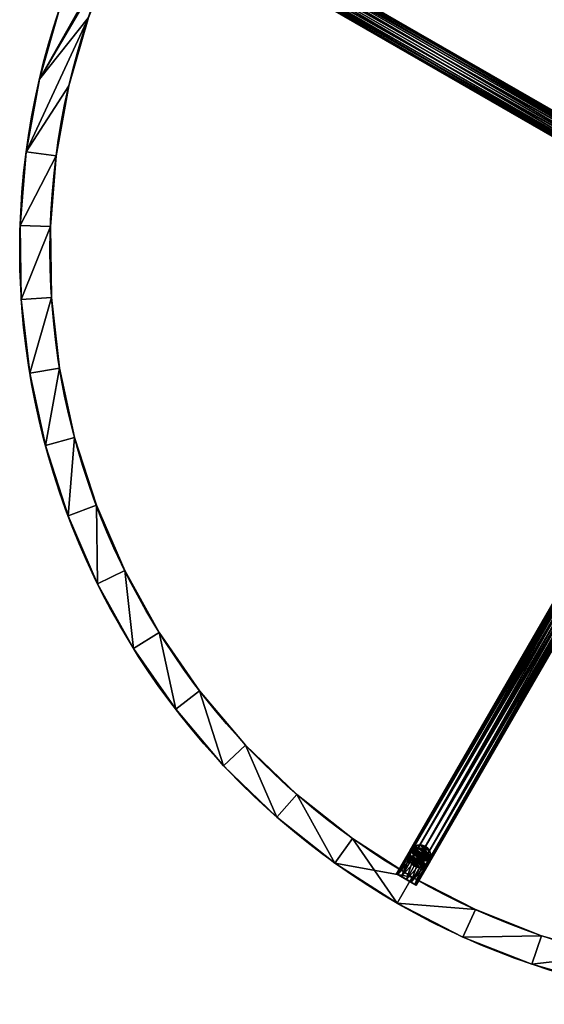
# Model space of a CAD drawing. Extents: x 0 to 457, y -4 to 453.
# Tile 1 of 256: x 37 to 106, y 33 to 163. Entities that reach past the tile are written whole.
import ezdxf

# ---------------------------------------------------------------- set-up
doc = ezdxf.new("R2010")
doc.units = 0
doc.layers.get('0').update_dxf_attribs({"color": 13, "linetype": 'CONTINUOUS'})

# ---------------------------------------------------------------- blocks, each defined once
blk = doc.blocks.new('GROUP_25')
for p, q in [((0.75, 2.8), (0.75, 2.8, 500)), ((1.5, 3), (1.5, 3, 500)), ((2.25, 2.8), (2.25, 2.8, 500)), ((0, 1.5), (0, 1.5, 500)), ((0.2, 2.25), (0.2, 2.25, 500)), ((2.8, 2.25), (2.8, 2.25, 500)), ((3, 1.5), (3, 1.5, 500)), ((0.2, 0.75), (0.2, 0.75, 500)), ((0.75, 0.2), (0.75, 0.2, 500)), ((1.5, 0), (1.5, 0, 500)), ((2.25, 0.2), (2.25, 0.2, 500)), ((2.8, 0.75), (2.8, 0.75, 500))]:
    blk.add_line(p, q)
at = {"extrusion": (0, 0, -1)}
for centre in [(-1.5, 1.5, -500), (-1.5, 1.5)]:
    blk.add_circle(centre, 1.5, dxfattribs=at)
mesh = blk.add_polyface()
corners = [(0.2, 2.25), (0.2, 0.75), (0, 1.5), (0.75, 2.8), (0.75, 0.2), (1.5, 3), (1.5, 0), (2.25, 2.8), (2.25, 0.2), (2.8, 2.25), (2.8, 0.75), (3, 1.5)]
mesh.append_faces([[corners[k] for k in face] for face in [(0, 1, 2), (10, 9, 11)]], dxfattribs={"vtx0": -1})
mesh.append_faces([[corners[k] for k in face] for face in [(1, 3, 4), (4, 5, 6), (6, 7, 8), (8, 9, 10)]], dxfattribs={"vtx0": -1, "vtx1": -1})
mesh.append_faces([[corners[k] for k in face] for face in [(1, 0, 3), (4, 3, 5), (6, 5, 7), (8, 7, 9)]], dxfattribs={"vtx0": -1, "vtx2": -1})
mesh = blk.add_polyface()
corners = [(0.2, 0.75, 500), (0.2, 2.25, 500), (0, 1.5, 500), (0.75, 0.2, 500), (0.75, 2.8, 500), (1.5, 0, 500), (1.5, 3, 500), (2.25, 0.2, 500), (2.25, 2.8, 500), (2.8, 0.75, 500), (2.8, 2.25, 500), (3, 1.5, 500)]
mesh.append_faces([[corners[k] for k in face] for face in [(0, 1, 2), (10, 9, 11)]], dxfattribs={"vtx0": -1})
mesh.append_faces([[corners[k] for k in face] for face in [(1, 3, 4), (4, 5, 6), (6, 7, 8), (8, 9, 10)]], dxfattribs={"vtx0": -1, "vtx1": -1})
mesh.append_faces([[corners[k] for k in face] for face in [(1, 0, 3), (4, 3, 5), (6, 5, 7), (8, 7, 9)]], dxfattribs={"vtx0": -1, "vtx2": -1})
mesh = blk.add_polyface()
corners = [(0.75, 2.8, 500), (0.2, 2.25), (0.2, 2.25, 500), (0.75, 2.8)]
mesh.append_faces([[corners[k] for k in face] for face in [(0, 1, 2), (1, 0, 3)]], dxfattribs={"vtx0": -1})
mesh = blk.add_polyface()
corners = [(0.75, 2.8, 500), (1.5, 3), (0.75, 2.8), (1.5, 3, 500)]
mesh.append_faces([[corners[k] for k in face] for face in [(0, 1, 2), (1, 0, 3)]], dxfattribs={"vtx0": -1})
mesh = blk.add_polyface()
corners = [(1.5, 3, 500), (2.25, 2.8), (1.5, 3), (2.25, 2.8, 500)]
mesh.append_faces([[corners[k] for k in face] for face in [(0, 1, 2), (1, 0, 3)]], dxfattribs={"vtx0": -1})
mesh = blk.add_polyface()
corners = [(2.25, 2.8), (2.8, 2.25, 500), (2.8, 2.25), (2.25, 2.8, 500)]
mesh.append_faces([[corners[k] for k in face] for face in [(0, 1, 2), (1, 0, 3)]], dxfattribs={"vtx0": -1})
mesh = blk.add_polyface()
corners = [(0.2, 2.25, 500), (0, 1.5), (0, 1.5, 500), (0.2, 2.25)]
mesh.append_faces([[corners[k] for k in face] for face in [(0, 1, 2), (1, 0, 3)]], dxfattribs={"vtx0": -1})
mesh = blk.add_polyface()
corners = [(0, 1.5, 500), (0.2, 0.75), (0.2, 0.75, 500), (0, 1.5)]
mesh.append_faces([[corners[k] for k in face] for face in [(0, 1, 2), (1, 0, 3)]], dxfattribs={"vtx0": -1})
mesh = blk.add_polyface()
corners = [(2.8, 2.25), (3, 1.5, 500), (3, 1.5), (2.8, 2.25, 500)]
mesh.append_faces([[corners[k] for k in face] for face in [(0, 1, 2), (1, 0, 3)]], dxfattribs={"vtx0": -1})
mesh = blk.add_polyface()
corners = [(3, 1.5), (2.8, 0.75, 500), (2.8, 0.75), (3, 1.5, 500)]
mesh.append_faces([[corners[k] for k in face] for face in [(0, 1, 2), (1, 0, 3)]], dxfattribs={"vtx0": -1})
mesh = blk.add_polyface()
corners = [(0.2, 0.75, 500), (0.75, 0.2), (0.75, 0.2, 500), (0.2, 0.75)]
mesh.append_faces([[corners[k] for k in face] for face in [(0, 1, 2), (1, 0, 3)]], dxfattribs={"vtx0": -1})
mesh = blk.add_polyface()
corners = [(1.5, 0, 500), (0.75, 0.2), (1.5, 0), (0.75, 0.2, 500)]
mesh.append_faces([[corners[k] for k in face] for face in [(0, 1, 2), (1, 0, 3)]], dxfattribs={"vtx0": -1})
mesh = blk.add_polyface()
corners = [(2.25, 0.2, 500), (1.5, 0), (2.25, 0.2), (1.5, 0, 500)]
mesh.append_faces([[corners[k] for k in face] for face in [(0, 1, 2), (1, 0, 3)]], dxfattribs={"vtx0": -1})
mesh = blk.add_polyface()
corners = [(2.8, 0.75), (2.25, 0.2, 500), (2.25, 0.2), (2.8, 0.75, 500)]
mesh.append_faces([[corners[k] for k in face] for face in [(0, 1, 2), (1, 0, 3)]], dxfattribs={"vtx0": -1})
blk = doc.blocks.new('COMPONENT_5')
at = {"xscale": 2.500000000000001, "yscale": 2.5, "zscale": 0.06800000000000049, "rotation": 360}
blk.add_blockref('GROUP_25', (10.33, -2.25, 47.84), dxfattribs=at)
at = {"extrusion": (-1, 3.15544e-31, -7.01934e-18), "xscale": 2.5, "yscale": 2.500000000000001, "zscale": 0.01833412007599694, "rotation": 90}
blk.add_blockref('GROUP_25', (2.25, 44.09, -14.33), dxfattribs=at)
at = {"extrusion": (-1, 0, -7.01934e-18), "xscale": 2.500000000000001, "yscale": 2.5, "zscale": 0.01833412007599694, "rotation": 90}
blk.add_blockref('GROUP_25', (2.25, 78.09, -14.33), dxfattribs=at)
at = {"extrusion": (-0.726464, 2.29232e-31, -0.687205), "xscale": 2.499999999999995, "yscale": 2.500000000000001, "zscale": 0.558594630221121, "rotation": 90}
blk.add_blockref('GROUP_25', (2.25, 46.4, -345.95), dxfattribs=at)
at = {"extrusion": (-0.978763, 3.08843e-31, 0.204995), "xscale": 2.5, "yscale": 2.500000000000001, "zscale": 0.4522442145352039, "rotation": 90}
blk.add_blockref('GROUP_25', (2.25, 46.01, -230.42), dxfattribs=at)
blk = doc.blocks.new('GROUP_23')
for p, rotation in [((246.38, 494.27, 114.83), 270), ((494.27, 249.32, 114.83), 180)]:
    blk.add_blockref('COMPONENT_5', p, dxfattribs=dict(rotation=rotation))
blk = doc.blocks.new('GROUP_1')
for p, q in [((100, 200), (100, 200, 4)), ((90.2, 199.52), (90.2, 199.52, 4)), ((109.8, 199.52), (109.8, 199.52, 4)), ((80.49, 198.08), (80.49, 198.08, 4)), ((119.51, 198.08), (119.51, 198.08, 4)), ((100, 196), (100, 196, 4)), ((90.59, 195.54), (90.59, 195.54, 4)), ((109.41, 195.54), (109.41, 195.54, 4)), ((129.03, 195.69), (129.03, 195.69, 4)), ((81.27, 194.16), (81.27, 194.16, 4)), ((118.73, 194.16), (118.73, 194.16, 4)), ((138.27, 192.39), (138.27, 192.39, 4)), ((127.87, 191.87), (127.87, 191.87, 4)), ((136.74, 188.69), (136.74, 188.69, 4)), ((147.14, 188.19), (147.14, 188.19, 4)), ((145.25, 184.66), (145.25, 184.66, 4)), ((155.56, 183.15), (155.56, 183.15, 4)), ((153.33, 179.82), (153.33, 179.82, 4)), ((163.44, 177.3), (163.44, 177.3, 4)), ((160.9, 174.21), (160.9, 174.21, 4)), ((170.71, 170.71), (170.71, 170.71, 4)), ((167.88, 167.88), (167.88, 167.88, 4)), ((177.3, 163.44), (177.3, 163.44, 4)), ((174.21, 160.9), (174.21, 160.9, 4)), ((183.15, 155.56), (183.15, 155.56, 4)), ((179.82, 153.33), (179.82, 153.33, 4)), ((188.19, 147.14), (188.19, 147.14, 4)), ((184.66, 145.25), (184.66, 145.25, 4)), ((192.39, 138.27), (192.39, 138.27, 4)), ((188.69, 136.74), (188.69, 136.74, 4)), ((195.69, 129.03), (195.69, 129.03, 4)), ((191.87, 127.87), (191.87, 127.87, 4))]:
    blk.add_line(p, q)
for centre, radius in [((100, 100), 100), ((100, 100, 4), 100), ((100, 100), 96), ((100, 100, 4), 96)]:
    blk.add_circle(centre, radius)
mesh = blk.add_polyface()
corners = [(0.48, 109.8), (0.48, 90.2), (0, 100), (1.92, 119.51), (1.92, 80.49), (4.31, 129.03), (4, 100), (4.46, 109.41), (7.61, 138.27), (5.84, 118.73), (8.13, 127.87), (11.81, 147.14), (11.31, 136.74), (15.34, 145.25), (16.85, 155.56), (20.18, 153.33), (22.7, 163.44), (25.79, 160.9), (29.29, 170.71), (32.12, 167.88), (36.56, 177.3), (39.1, 174.21), (44.44, 183.15), (46.67, 179.82), (52.86, 188.19), (54.75, 184.66), (61.73, 192.39), (63.26, 188.69), (70.97, 195.69), (72.13, 191.87), (80.49, 198.08), (81.27, 194.16), (90.2, 199.52), (90.59, 195.54), (100, 200), (100, 196), (109.8, 199.52), (109.41, 195.54), (118.73, 194.16), (119.51, 198.08), (127.87, 191.87), (129.03, 195.69), (136.74, 188.69), (138.27, 192.39), (145.25, 184.66), (147.14, 188.19), (153.33, 179.82), (155.56, 183.15), (160.9, 174.21), (163.44, 177.3), (167.88, 167.88), (170.71, 170.71), (174.21, 160.9), (177.3, 163.44), (179.82, 153.33), (183.15, 155.56), (184.66, 145.25), (188.19, 147.14), (188.69, 136.74), (192.39, 138.27), (191.87, 127.87), (194.16, 118.73), (195.69, 129.03), (195.54, 109.41), (196, 100), (198.08, 119.51), (4.31, 70.97), (4.46, 90.59), (7.61, 61.73), (5.84, 81.27), (8.13, 72.13), (11.81, 52.86), (11.31, 63.26), (15.34, 54.75), (16.85, 44.44), (20.18, 46.67), (22.7, 36.56), (25.79, 39.1), (29.29, 29.29), (32.12, 32.12), (36.56, 22.7), (39.1, 25.79), (44.44, 16.85), (46.67, 20.18), (52.86, 11.81), (54.75, 15.34), (61.73, 7.61), (63.26, 11.31), (70.97, 4.31), (72.13, 8.13), (80.49, 1.92), (81.27, 5.84), (90.2, 0.48), (90.59, 4.46), (100, 0), (100, 4), (109.8, 0.48), (109.41, 4.46), (118.73, 5.84), (119.51, 1.92), (127.87, 8.13), (129.03, 4.31), (136.74, 11.31), (138.27, 7.61), (145.25, 15.34), (147.14, 11.81), (153.33, 20.18), (155.56, 16.85), (160.9, 25.79), (163.44, 22.7), (167.88, 32.12), (170.71, 29.29), (174.21, 39.1), (177.3, 36.56), (179.82, 46.67), (183.15, 44.44), (184.66, 54.75), (188.19, 52.86), (188.69, 63.26), (192.39, 61.73), (191.87, 72.13), (194.16, 81.27), (195.69, 70.97), (195.54, 90.59), (198.08, 80.49), (199.52, 109.8), (199.52, 90.2), (200, 100)]
mesh.append_faces([[corners[k] for k in face] for face in [(0, 1, 2), (126, 125, 127)]], dxfattribs={"vtx0": -1})
mesh.append_faces([[corners[k] for k in face] for face in [(1, 3, 4), (6, 5, 7), (7, 8, 9), (9, 8, 10), (10, 11, 12), (12, 11, 13), (13, 14, 15), (15, 16, 17), (17, 18, 19), (19, 20, 21), (21, 22, 23), (23, 24, 25), (25, 26, 27), (27, 28, 29), (29, 30, 31), (31, 32, 33), (33, 34, 35), (35, 36, 37), (37, 36, 38), (38, 39, 40), (40, 41, 42), (42, 43, 44), (44, 45, 46), (46, 47, 48), (48, 49, 50), (50, 51, 52), (52, 53, 54), (54, 55, 56), (56, 57, 58), (58, 59, 60), (60, 59, 61), (61, 62, 63), (63, 62, 64), (66, 67, 68), (68, 70, 71), (71, 73, 74), (74, 75, 76), (76, 77, 78), (78, 79, 80), (80, 81, 82), (82, 83, 84), (84, 85, 86), (86, 87, 88), (88, 89, 90), (90, 91, 92), (92, 93, 94), (94, 95, 96), (96, 98, 99), (99, 100, 101), (101, 102, 103), (103, 104, 105), (105, 106, 107), (107, 108, 109), (109, 110, 111), (111, 112, 113), (113, 114, 115), (115, 116, 117), (117, 118, 119), (119, 121, 122), (122, 64, 124), (124, 125, 126)]], dxfattribs={"vtx0": -1, "vtx1": -1})
mesh.append_faces([[corners[k] for k in face] for face in [(4, 5, 6), (124, 64, 65)]], dxfattribs={"vtx0": -1, "vtx1": -1, "vtx2": -1})
mesh.append_faces([[corners[k] for k in face] for face in [(1, 0, 3), (4, 3, 5), (7, 5, 8), (10, 8, 11), (13, 11, 14), (15, 14, 16), (17, 16, 18), (19, 18, 20), (21, 20, 22), (23, 22, 24), (25, 24, 26), (27, 26, 28), (29, 28, 30), (31, 30, 32), (33, 32, 34), (35, 34, 36), (38, 36, 39), (40, 39, 41), (42, 41, 43), (44, 43, 45), (46, 45, 47), (48, 47, 49), (50, 49, 51), (52, 51, 53), (54, 53, 55), (56, 55, 57), (58, 57, 59), (61, 59, 62), (64, 62, 65), (6, 66, 4), (66, 6, 67), (68, 67, 69), (68, 69, 70), (71, 70, 72), (71, 72, 73), (74, 73, 75), (76, 75, 77), (78, 77, 79), (80, 79, 81), (82, 81, 83), (84, 83, 85), (86, 85, 87), (88, 87, 89), (90, 89, 91), (92, 91, 93), (94, 93, 95), (96, 95, 97), (96, 97, 98), (99, 98, 100), (101, 100, 102), (103, 102, 104), (105, 104, 106), (107, 106, 108), (109, 108, 110), (111, 110, 112), (113, 112, 114), (115, 114, 116), (117, 116, 118), (119, 118, 120), (119, 120, 121), (122, 121, 123), (122, 123, 64), (124, 65, 125)]], dxfattribs={"vtx0": -1, "vtx2": -1})
mesh = blk.add_polyface()
corners = [(0.48, 90.2, 4), (0.48, 109.8, 4), (0, 100, 4), (1.92, 80.49, 4), (1.92, 119.51, 4), (4.31, 70.97, 4), (4, 100, 4), (4.46, 90.59, 4), (7.61, 61.73, 4), (5.84, 81.27, 4), (8.13, 72.13, 4), (11.81, 52.86, 4), (11.31, 63.26, 4), (15.34, 54.75, 4), (16.85, 44.44, 4), (20.18, 46.67, 4), (22.7, 36.56, 4), (25.79, 39.1, 4), (29.29, 29.29, 4), (32.12, 32.12, 4), (36.56, 22.7, 4), (39.1, 25.79, 4), (44.44, 16.85, 4), (46.67, 20.18, 4), (52.86, 11.81, 4), (54.75, 15.34, 4), (61.73, 7.61, 4), (63.26, 11.31, 4), (70.97, 4.31, 4), (72.13, 8.13, 4), (80.49, 1.92, 4), (81.27, 5.84, 4), (90.2, 0.48, 4), (90.59, 4.46, 4), (100, 0, 4), (100, 4, 4), (109.8, 0.48, 4), (109.41, 4.46, 4), (118.73, 5.84, 4), (119.51, 1.92, 4), (127.87, 8.13, 4), (129.03, 4.31, 4), (136.74, 11.31, 4), (138.27, 7.61, 4), (145.25, 15.34, 4), (147.14, 11.81, 4), (153.33, 20.18, 4), (155.56, 16.85, 4), (160.9, 25.79, 4), (163.44, 22.7, 4), (167.88, 32.12, 4), (170.71, 29.29, 4), (174.21, 39.1, 4), (177.3, 36.56, 4), (179.82, 46.67, 4), (183.15, 44.44, 4), (184.66, 54.75, 4), (188.19, 52.86, 4), (188.69, 63.26, 4), (192.39, 61.73, 4), (191.87, 72.13, 4), (194.16, 81.27, 4), (195.69, 70.97, 4), (195.54, 90.59, 4), (196, 100, 4), (198.08, 80.49, 4), (4.31, 129.03, 4), (4.46, 109.41, 4), (7.61, 138.27, 4), (5.84, 118.73, 4), (8.13, 127.87, 4), (11.81, 147.14, 4), (11.31, 136.74, 4), (15.34, 145.25, 4), (16.85, 155.56, 4), (20.18, 153.33, 4), (22.7, 163.44, 4), (25.79, 160.9, 4), (29.29, 170.71, 4), (32.12, 167.88, 4), (36.56, 177.3, 4), (39.1, 174.21, 4), (44.44, 183.15, 4), (46.67, 179.82, 4), (52.86, 188.19, 4), (54.75, 184.66, 4), (61.73, 192.39, 4), (63.26, 188.69, 4), (70.97, 195.69, 4), (72.13, 191.87, 4), (80.49, 198.08, 4), (81.27, 194.16, 4), (90.2, 199.52, 4), (90.59, 195.54, 4), (100, 200, 4), (100, 196, 4), (109.41, 195.54, 4), (109.8, 199.52, 4), (118.73, 194.16, 4), (119.51, 198.08, 4), (127.87, 191.87, 4), (129.03, 195.69, 4), (136.74, 188.69, 4), (138.27, 192.39, 4), (145.25, 184.66, 4), (147.14, 188.19, 4), (153.33, 179.82, 4), (155.56, 183.15, 4), (160.9, 174.21, 4), (163.44, 177.3, 4), (167.88, 167.88, 4), (170.71, 170.71, 4), (174.21, 160.9, 4), (177.3, 163.44, 4), (179.82, 153.33, 4), (183.15, 155.56, 4), (184.66, 145.25, 4), (188.19, 147.14, 4), (188.69, 136.74, 4), (192.39, 138.27, 4), (191.87, 127.87, 4), (194.16, 118.73, 4), (195.69, 129.03, 4), (195.54, 109.41, 4), (198.08, 119.51, 4), (199.52, 90.2, 4), (199.52, 109.8, 4), (200, 100, 4)]
mesh.append_faces([[corners[k] for k in face] for face in [(0, 1, 2), (126, 125, 127)]], dxfattribs={"vtx0": -1})
mesh.append_faces([[corners[k] for k in face] for face in [(1, 3, 4), (6, 5, 7), (7, 8, 9), (9, 8, 10), (10, 11, 12), (12, 11, 13), (13, 14, 15), (15, 16, 17), (17, 18, 19), (19, 20, 21), (21, 22, 23), (23, 24, 25), (25, 26, 27), (27, 28, 29), (29, 30, 31), (31, 32, 33), (33, 34, 35), (35, 36, 37), (37, 36, 38), (38, 39, 40), (40, 41, 42), (42, 43, 44), (44, 45, 46), (46, 47, 48), (48, 49, 50), (50, 51, 52), (52, 53, 54), (54, 55, 56), (56, 57, 58), (58, 59, 60), (60, 59, 61), (61, 62, 63), (63, 62, 64), (66, 67, 68), (68, 70, 71), (71, 73, 74), (74, 75, 76), (76, 77, 78), (78, 79, 80), (80, 81, 82), (82, 83, 84), (84, 85, 86), (86, 87, 88), (88, 89, 90), (90, 91, 92), (92, 93, 94), (94, 96, 97), (97, 98, 99), (99, 100, 101), (101, 102, 103), (103, 104, 105), (105, 106, 107), (107, 108, 109), (109, 110, 111), (111, 112, 113), (113, 114, 115), (115, 116, 117), (117, 118, 119), (119, 121, 122), (122, 64, 124), (124, 125, 126)]], dxfattribs={"vtx0": -1, "vtx1": -1})
mesh.append_faces([[corners[k] for k in face] for face in [(4, 5, 6), (124, 64, 65)]], dxfattribs={"vtx0": -1, "vtx1": -1, "vtx2": -1})
mesh.append_faces([[corners[k] for k in face] for face in [(1, 0, 3), (4, 3, 5), (7, 5, 8), (10, 8, 11), (13, 11, 14), (15, 14, 16), (17, 16, 18), (19, 18, 20), (21, 20, 22), (23, 22, 24), (25, 24, 26), (27, 26, 28), (29, 28, 30), (31, 30, 32), (33, 32, 34), (35, 34, 36), (38, 36, 39), (40, 39, 41), (42, 41, 43), (44, 43, 45), (46, 45, 47), (48, 47, 49), (50, 49, 51), (52, 51, 53), (54, 53, 55), (56, 55, 57), (58, 57, 59), (61, 59, 62), (64, 62, 65), (6, 66, 4), (66, 6, 67), (68, 67, 69), (68, 69, 70), (71, 70, 72), (71, 72, 73), (74, 73, 75), (76, 75, 77), (78, 77, 79), (80, 79, 81), (82, 81, 83), (84, 83, 85), (86, 85, 87), (88, 87, 89), (90, 89, 91), (92, 91, 93), (94, 93, 95), (94, 95, 96), (97, 96, 98), (99, 98, 100), (101, 100, 102), (103, 102, 104), (105, 104, 106), (107, 106, 108), (109, 108, 110), (111, 110, 112), (113, 112, 114), (115, 114, 116), (117, 116, 118), (119, 118, 120), (119, 120, 121), (122, 121, 123), (122, 123, 64), (124, 65, 125)]], dxfattribs={"vtx0": -1, "vtx2": -1})
mesh = blk.add_polyface()
corners = [(90.2, 199.52, 4), (100, 200), (90.2, 199.52), (100, 200, 4)]
mesh.append_faces([[corners[k] for k in face] for face in [(0, 1, 2), (1, 0, 3)]], dxfattribs={"vtx0": -1})
mesh = blk.add_polyface()
corners = [(100, 200, 4), (109.8, 199.52), (100, 200), (109.8, 199.52, 4)]
mesh.append_faces([[corners[k] for k in face] for face in [(0, 1, 2), (1, 0, 3)]], dxfattribs={"vtx0": -1})
mesh = blk.add_polyface()
corners = [(80.49, 198.08, 4), (90.2, 199.52), (80.49, 198.08), (90.2, 199.52, 4)]
mesh.append_faces([[corners[k] for k in face] for face in [(0, 1, 2), (1, 0, 3)]], dxfattribs={"vtx0": -1})
mesh = blk.add_polyface()
corners = [(109.8, 199.52, 4), (119.51, 198.08), (109.8, 199.52), (119.51, 198.08, 4)]
mesh.append_faces([[corners[k] for k in face] for face in [(0, 1, 2), (1, 0, 3)]], dxfattribs={"vtx0": -1})
mesh = blk.add_polyface()
corners = [(70.97, 195.69, 4), (80.49, 198.08), (70.97, 195.69), (80.49, 198.08, 4)]
mesh.append_faces([[corners[k] for k in face] for face in [(0, 1, 2), (1, 0, 3)]], dxfattribs={"vtx0": -1})
mesh = blk.add_polyface()
corners = [(119.51, 198.08, 4), (129.03, 195.69), (119.51, 198.08), (129.03, 195.69, 4)]
mesh.append_faces([[corners[k] for k in face] for face in [(0, 1, 2), (1, 0, 3)]], dxfattribs={"vtx0": -1})
mesh = blk.add_polyface()
corners = [(100, 196, 4), (90.59, 195.54), (100, 196), (90.59, 195.54, 4)]
mesh.append_faces([[corners[k] for k in face] for face in [(0, 1, 2), (1, 0, 3)]], dxfattribs={"vtx0": -1})
mesh = blk.add_polyface()
corners = [(109.41, 195.54, 4), (100, 196), (109.41, 195.54), (100, 196, 4)]
mesh.append_faces([[corners[k] for k in face] for face in [(0, 1, 2), (1, 0, 3)]], dxfattribs={"vtx0": -1})
mesh = blk.add_polyface()
corners = [(90.59, 195.54, 4), (81.27, 194.16), (90.59, 195.54), (81.27, 194.16, 4)]
mesh.append_faces([[corners[k] for k in face] for face in [(0, 1, 2), (1, 0, 3)]], dxfattribs={"vtx0": -1})
mesh = blk.add_polyface()
corners = [(118.73, 194.16, 4), (109.41, 195.54), (118.73, 194.16), (109.41, 195.54, 4)]
mesh.append_faces([[corners[k] for k in face] for face in [(0, 1, 2), (1, 0, 3)]], dxfattribs={"vtx0": -1})
mesh = blk.add_polyface()
corners = [(129.03, 195.69, 4), (138.27, 192.39), (129.03, 195.69), (138.27, 192.39, 4)]
mesh.append_faces([[corners[k] for k in face] for face in [(0, 1, 2), (1, 0, 3)]], dxfattribs={"vtx0": -1})
mesh = blk.add_polyface()
corners = [(81.27, 194.16, 4), (72.13, 191.87), (81.27, 194.16), (72.13, 191.87, 4)]
mesh.append_faces([[corners[k] for k in face] for face in [(0, 1, 2), (1, 0, 3)]], dxfattribs={"vtx0": -1})
mesh = blk.add_polyface()
corners = [(127.87, 191.87, 4), (118.73, 194.16), (127.87, 191.87), (118.73, 194.16, 4)]
mesh.append_faces([[corners[k] for k in face] for face in [(0, 1, 2), (1, 0, 3)]], dxfattribs={"vtx0": -1})
mesh = blk.add_polyface()
corners = [(138.27, 192.39, 4), (147.14, 188.19), (138.27, 192.39), (147.14, 188.19, 4)]
mesh.append_faces([[corners[k] for k in face] for face in [(0, 1, 2), (1, 0, 3)]], dxfattribs={"vtx0": -1})
mesh = blk.add_polyface()
corners = [(136.74, 188.69, 4), (127.87, 191.87), (136.74, 188.69), (127.87, 191.87, 4)]
mesh.append_faces([[corners[k] for k in face] for face in [(0, 1, 2), (1, 0, 3)]], dxfattribs={"vtx0": -1})
mesh = blk.add_polyface()
corners = [(145.25, 184.66, 4), (136.74, 188.69), (145.25, 184.66), (136.74, 188.69, 4)]
mesh.append_faces([[corners[k] for k in face] for face in [(0, 1, 2), (1, 0, 3)]], dxfattribs={"vtx0": -1})
mesh = blk.add_polyface()
corners = [(147.14, 188.19, 4), (155.56, 183.15), (147.14, 188.19), (155.56, 183.15, 4)]
mesh.append_faces([[corners[k] for k in face] for face in [(0, 1, 2), (1, 0, 3)]], dxfattribs={"vtx0": -1})
mesh = blk.add_polyface()
corners = [(153.33, 179.82, 4), (145.25, 184.66), (153.33, 179.82), (145.25, 184.66, 4)]
mesh.append_faces([[corners[k] for k in face] for face in [(0, 1, 2), (1, 0, 3)]], dxfattribs={"vtx0": -1})
mesh = blk.add_polyface()
corners = [(155.56, 183.15, 4), (163.44, 177.3), (155.56, 183.15), (163.44, 177.3, 4)]
mesh.append_faces([[corners[k] for k in face] for face in [(0, 1, 2), (1, 0, 3)]], dxfattribs={"vtx0": -1})
mesh = blk.add_polyface()
corners = [(160.9, 174.21, 4), (153.33, 179.82), (160.9, 174.21), (153.33, 179.82, 4)]
mesh.append_faces([[corners[k] for k in face] for face in [(0, 1, 2), (1, 0, 3)]], dxfattribs={"vtx0": -1})
mesh = blk.add_polyface()
corners = [(163.44, 177.3, 4), (170.71, 170.71), (163.44, 177.3), (170.71, 170.71, 4)]
mesh.append_faces([[corners[k] for k in face] for face in [(0, 1, 2), (1, 0, 3)]], dxfattribs={"vtx0": -1})
mesh = blk.add_polyface()
corners = [(167.88, 167.88, 4), (160.9, 174.21), (167.88, 167.88), (160.9, 174.21, 4)]
mesh.append_faces([[corners[k] for k in face] for face in [(0, 1, 2), (1, 0, 3)]], dxfattribs={"vtx0": -1})
mesh = blk.add_polyface()
corners = [(170.71, 170.71), (177.3, 163.44, 4), (177.3, 163.44), (170.71, 170.71, 4)]
mesh.append_faces([[corners[k] for k in face] for face in [(0, 1, 2), (1, 0, 3)]], dxfattribs={"vtx0": -1})
mesh = blk.add_polyface()
corners = [(167.88, 167.88, 4), (174.21, 160.9), (174.21, 160.9, 4), (167.88, 167.88)]
mesh.append_faces([[corners[k] for k in face] for face in [(0, 1, 2), (1, 0, 3)]], dxfattribs={"vtx0": -1})
mesh = blk.add_polyface()
corners = [(177.3, 163.44), (183.15, 155.56, 4), (183.15, 155.56), (177.3, 163.44, 4)]
mesh.append_faces([[corners[k] for k in face] for face in [(0, 1, 2), (1, 0, 3)]], dxfattribs={"vtx0": -1})
mesh = blk.add_polyface()
corners = [(174.21, 160.9, 4), (179.82, 153.33), (179.82, 153.33, 4), (174.21, 160.9)]
mesh.append_faces([[corners[k] for k in face] for face in [(0, 1, 2), (1, 0, 3)]], dxfattribs={"vtx0": -1})
mesh = blk.add_polyface()
corners = [(183.15, 155.56), (188.19, 147.14, 4), (188.19, 147.14), (183.15, 155.56, 4)]
mesh.append_faces([[corners[k] for k in face] for face in [(0, 1, 2), (1, 0, 3)]], dxfattribs={"vtx0": -1})
mesh = blk.add_polyface()
corners = [(179.82, 153.33, 4), (184.66, 145.25), (184.66, 145.25, 4), (179.82, 153.33)]
mesh.append_faces([[corners[k] for k in face] for face in [(0, 1, 2), (1, 0, 3)]], dxfattribs={"vtx0": -1})
mesh = blk.add_polyface()
corners = [(188.19, 147.14), (192.39, 138.27, 4), (192.39, 138.27), (188.19, 147.14, 4)]
mesh.append_faces([[corners[k] for k in face] for face in [(0, 1, 2), (1, 0, 3)]], dxfattribs={"vtx0": -1})
mesh = blk.add_polyface()
corners = [(184.66, 145.25, 4), (188.69, 136.74), (188.69, 136.74, 4), (184.66, 145.25)]
mesh.append_faces([[corners[k] for k in face] for face in [(0, 1, 2), (1, 0, 3)]], dxfattribs={"vtx0": -1})
mesh = blk.add_polyface()
corners = [(192.39, 138.27), (195.69, 129.03, 4), (195.69, 129.03), (192.39, 138.27, 4)]
mesh.append_faces([[corners[k] for k in face] for face in [(0, 1, 2), (1, 0, 3)]], dxfattribs={"vtx0": -1})
mesh = blk.add_polyface()
corners = [(188.69, 136.74, 4), (191.87, 127.87), (191.87, 127.87, 4), (188.69, 136.74)]
mesh.append_faces([[corners[k] for k in face] for face in [(0, 1, 2), (1, 0, 3)]], dxfattribs={"vtx0": -1})
mesh = blk.add_polyface()
corners = [(195.69, 129.03), (198.08, 119.51, 4), (198.08, 119.51), (195.69, 129.03, 4)]
mesh.append_faces([[corners[k] for k in face] for face in [(0, 1, 2), (1, 0, 3)]], dxfattribs={"vtx0": -1})
mesh = blk.add_polyface()
corners = [(191.87, 127.87, 4), (194.16, 118.73), (194.16, 118.73, 4), (191.87, 127.87)]
mesh.append_faces([[corners[k] for k in face] for face in [(0, 1, 2), (1, 0, 3)]], dxfattribs={"vtx0": -1})
blk = doc.blocks.new('GROUP_14')
for p, q in [((100, 200), (100, 200, 67)), ((90.2, 199.52), (90.2, 199.52, 67)), ((109.8, 199.52), (109.8, 199.52, 67)), ((80.49, 198.08), (80.49, 198.08, 67)), ((119.51, 198.08), (119.51, 198.08, 67)), ((129.03, 195.69), (129.03, 195.69, 67)), ((138.27, 192.39), (138.27, 192.39, 67)), ((147.14, 188.19), (147.14, 188.19, 67)), ((155.56, 183.15), (155.56, 183.15, 67)), ((163.44, 177.3), (163.44, 177.3, 67)), ((170.71, 170.71), (170.71, 170.71, 67)), ((177.3, 163.44), (177.3, 163.44, 67)), ((183.15, 155.56), (183.15, 155.56, 67)), ((188.19, 147.14), (188.19, 147.14, 67)), ((192.39, 138.27), (192.39, 138.27, 67)), ((195.69, 129.03), (195.69, 129.03, 67))]:
    blk.add_line(p, q)
for centre in [(100, 100), (100, 100, 67)]:
    blk.add_circle(centre, 100)
mesh = blk.add_polyface()
corners = [(90.2, 199.52, 67), (100, 200), (90.2, 199.52), (100, 200, 67)]
mesh.append_faces([[corners[k] for k in face] for face in [(0, 1, 2), (1, 0, 3)]], dxfattribs={"vtx0": -1})
mesh = blk.add_polyface()
corners = [(100, 200, 67), (109.8, 199.52), (100, 200), (109.8, 199.52, 67)]
mesh.append_faces([[corners[k] for k in face] for face in [(0, 1, 2), (1, 0, 3)]], dxfattribs={"vtx0": -1})
mesh = blk.add_polyface()
corners = [(80.49, 198.08, 67), (90.2, 199.52), (80.49, 198.08), (90.2, 199.52, 67)]
mesh.append_faces([[corners[k] for k in face] for face in [(0, 1, 2), (1, 0, 3)]], dxfattribs={"vtx0": -1})
mesh = blk.add_polyface()
corners = [(109.8, 199.52, 67), (119.51, 198.08), (109.8, 199.52), (119.51, 198.08, 67)]
mesh.append_faces([[corners[k] for k in face] for face in [(0, 1, 2), (1, 0, 3)]], dxfattribs={"vtx0": -1})
mesh = blk.add_polyface()
corners = [(70.97, 195.69, 67), (80.49, 198.08), (70.97, 195.69), (80.49, 198.08, 67)]
mesh.append_faces([[corners[k] for k in face] for face in [(0, 1, 2), (1, 0, 3)]], dxfattribs={"vtx0": -1})
mesh = blk.add_polyface()
corners = [(119.51, 198.08, 67), (129.03, 195.69), (119.51, 198.08), (129.03, 195.69, 67)]
mesh.append_faces([[corners[k] for k in face] for face in [(0, 1, 2), (1, 0, 3)]], dxfattribs={"vtx0": -1})
mesh = blk.add_polyface()
corners = [(129.03, 195.69, 67), (138.27, 192.39), (129.03, 195.69), (138.27, 192.39, 67)]
mesh.append_faces([[corners[k] for k in face] for face in [(0, 1, 2), (1, 0, 3)]], dxfattribs={"vtx0": -1})
mesh = blk.add_polyface()
corners = [(138.27, 192.39, 67), (147.14, 188.19), (138.27, 192.39), (147.14, 188.19, 67)]
mesh.append_faces([[corners[k] for k in face] for face in [(0, 1, 2), (1, 0, 3)]], dxfattribs={"vtx0": -1})
mesh = blk.add_polyface()
corners = [(147.14, 188.19, 67), (155.56, 183.15), (147.14, 188.19), (155.56, 183.15, 67)]
mesh.append_faces([[corners[k] for k in face] for face in [(0, 1, 2), (1, 0, 3)]], dxfattribs={"vtx0": -1})
mesh = blk.add_polyface()
corners = [(155.56, 183.15, 67), (163.44, 177.3), (155.56, 183.15), (163.44, 177.3, 67)]
mesh.append_faces([[corners[k] for k in face] for face in [(0, 1, 2), (1, 0, 3)]], dxfattribs={"vtx0": -1})
mesh = blk.add_polyface()
corners = [(163.44, 177.3, 67), (170.71, 170.71), (163.44, 177.3), (170.71, 170.71, 67)]
mesh.append_faces([[corners[k] for k in face] for face in [(0, 1, 2), (1, 0, 3)]], dxfattribs={"vtx0": -1})
mesh = blk.add_polyface()
corners = [(170.71, 170.71), (177.3, 163.44, 67), (177.3, 163.44), (170.71, 170.71, 67)]
mesh.append_faces([[corners[k] for k in face] for face in [(0, 1, 2), (1, 0, 3)]], dxfattribs={"vtx0": -1})
mesh = blk.add_polyface()
corners = [(177.3, 163.44), (183.15, 155.56, 67), (183.15, 155.56), (177.3, 163.44, 67)]
mesh.append_faces([[corners[k] for k in face] for face in [(0, 1, 2), (1, 0, 3)]], dxfattribs={"vtx0": -1})
mesh = blk.add_polyface()
corners = [(183.15, 155.56), (188.19, 147.14, 67), (188.19, 147.14), (183.15, 155.56, 67)]
mesh.append_faces([[corners[k] for k in face] for face in [(0, 1, 2), (1, 0, 3)]], dxfattribs={"vtx0": -1})
mesh = blk.add_polyface()
corners = [(188.19, 147.14), (192.39, 138.27, 67), (192.39, 138.27), (188.19, 147.14, 67)]
mesh.append_faces([[corners[k] for k in face] for face in [(0, 1, 2), (1, 0, 3)]], dxfattribs={"vtx0": -1})
mesh = blk.add_polyface()
corners = [(192.39, 138.27), (195.69, 129.03, 67), (195.69, 129.03), (192.39, 138.27, 67)]
mesh.append_faces([[corners[k] for k in face] for face in [(0, 1, 2), (1, 0, 3)]], dxfattribs={"vtx0": -1})
mesh = blk.add_polyface()
corners = [(195.69, 129.03), (198.08, 119.51, 67), (198.08, 119.51), (195.69, 129.03, 67)]
mesh.append_faces([[corners[k] for k in face] for face in [(0, 1, 2), (1, 0, 3)]], dxfattribs={"vtx0": -1})
blk = doc.blocks.new('COMPONENT_9')
for name, p in [('GROUP_1', (0, 0)), ('GROUP_14', (0, 0, 89)), ('GROUP_1', (0, 0, 156)), ('GROUP_1', (0, 0, 71)), ('GROUP_14', (0, 0, 4)), ('GROUP_1', (0, 0, 85))]:
    blk.add_blockref(name, p)
at = {"xscale": 0.4000000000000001, "yscale": 0.4000000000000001, "zscale": 0.4000000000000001}
blk.add_blockref('GROUP_23', (1.36, 1.01, 8.23), dxfattribs=at)
blk = doc.blocks.new('GROUP_2')
at = {"rotation": 150}
blk.add_blockref('COMPONENT_9', (236.55, 151.91, 200), dxfattribs=at)

msp = doc.modelspace()

# ---------------------------------------------------------------- block references
msp.add_blockref('GROUP_2', (36.69, 17.5, -0.19))

doc.saveas('drawing.dxf')
